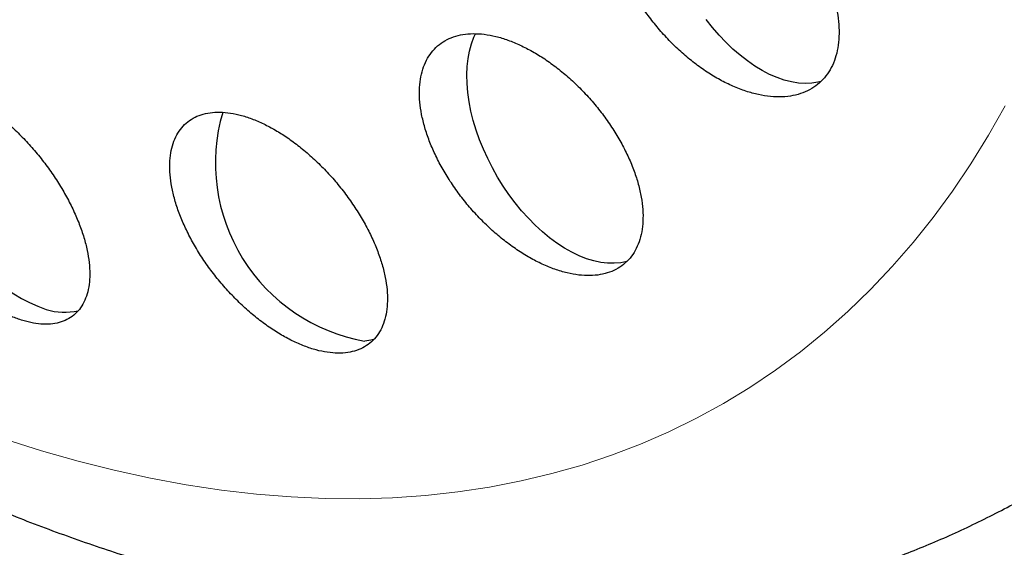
# Model space of a CAD drawing. Header units: millimetres. Extents: x 8 to 775, y 12 to 733.
# Tile 47 of 75: x 719.04 to 725.99, y 228.62 to 232.34. Entities that reach past the tile are written whole.
import ezdxf

# ---------------------------------------------------------------- set-up
doc = ezdxf.new("R2010")
doc.units = ezdxf.units.MM

msp = doc.modelspace()

# ---------------------------------------------------------------- linework, layer by layer
at = {"color": 7, "linetype": 'Continuous', "lineweight": 30, "flags": 128}
for points in [[(724.6954, 231.9019), (724.6727, 231.8962), (724.6286, 231.8892), (724.5826, 231.8872), (724.5349, 231.8903), (724.4857, 231.8982), (724.4353, 231.9111), (724.3841, 231.9289), (724.3322, 231.9514), (724.28, 231.9786), (724.2278, 232.0102), (724.1758, 232.0462), (724.1243, 232.0863), (724.0736, 232.1302), (724.024, 232.1779), (723.9758, 232.2289), (723.9291, 232.2831), (723.8844, 232.34)], [(723.3246, 230.6328), (723.2822, 230.6238), (723.2371, 230.6196), (723.1901, 230.6203), (723.1415, 230.626), (723.0917, 230.6367), (723.0408, 230.6522), (722.9892, 230.6726), (722.9371, 230.6976), (722.8848, 230.7272), (722.8327, 230.7612), (722.7809, 230.7995), (722.7299, 230.8417), (722.6797, 230.8877), (722.6308, 230.9372), (722.5834, 230.9899), (722.5378, 231.0456), (722.4941, 231.104), (722.4527, 231.1647), (722.4138, 231.2275), (722.3775, 231.2918), (722.3441, 231.3575), (722.3138, 231.4242), (722.2867, 231.4914), (722.263, 231.5589), (722.2428, 231.6262), (722.2262, 231.693), (722.2132, 231.7589), (722.2041, 231.8236), (722.1988, 231.8867), (722.1974, 231.9479), (722.1998, 232.0068), (722.206, 232.0631), (722.2161, 232.1165), (722.23, 232.1667), (722.2475, 232.2134), (722.2593, 232.2389)], [(721.5388, 230.0816), (721.5209, 230.0774), (721.4767, 230.0708)]]:
    msp.add_lwpolyline(points, dxfattribs=at)
at = {"color": 252, "linetype": 'Continuous', "lineweight": 0, "flags": 128}
msp.add_lwpolyline([(725.9929, 231.7296), (725.8753, 231.5221), (725.7515, 231.3219), (725.6216, 231.1291), (725.4857, 230.9437), (725.3439, 230.766), (725.1962, 230.596), (725.0427, 230.4339), (724.8837, 230.2797), (724.7191, 230.1336), (724.5491, 229.9957), (724.3738, 229.8661), (724.1934, 229.7449), (724.0079, 229.6321), (723.8174, 229.5278), (723.6222, 229.4321), (723.4223, 229.3451), (723.218, 229.2668), (723.0092, 229.1972), (722.7962, 229.1365), (722.5791, 229.0847), (722.358, 229.0417), (722.1332, 229.0077), (721.9047, 228.9826), (721.6728, 228.9665), (721.4375, 228.9594), (721.1991, 228.9613), (720.9577, 228.9721), (720.7134, 228.992), (720.4665, 229.0207), (720.2171, 229.0585), (719.9654, 229.1051), (719.7115, 229.1606), (719.4556, 229.225), (719.1979, 229.2982), (718.9387, 229.3801)], dxfattribs=at)
at = {"color": 7, "linetype": 'Continuous', "lineweight": 30}
for centre, radius, start, end in [((719.7015, 231.5513), 1.3432, 165.35491, 249.52563), ((721.6994, 231.3262), 1.275, 163.69984, 259.93899), ((719.3601, 230.7345), 0.4598, 253.77954, 282.19678)]:
    msp.add_arc(centre, radius, start, end, dxfattribs=at)
for points, knots in [([(709.4857, 237.8308), (709.5343, 237.7471), (709.6025, 237.6299), (709.7048, 237.4581), (709.7926, 237.3124), (709.8988, 237.1394), (710.0118, 236.9584), (710.1319, 236.7697), (710.2576, 236.5758), (710.3882, 236.3783), (710.5231, 236.1784), (710.6618, 235.9769), (710.804, 235.7745), (710.9495, 235.5717), (711.098, 235.3689), (711.2494, 235.1665), (711.4034, 234.9647), (711.5601, 234.7638), (711.7191, 234.5641), (711.8806, 234.3656), (712.0442, 234.1687), (712.2101, 233.9734), (712.378, 233.7798), (712.548, 233.5882), (712.7199, 233.3985), (712.8937, 233.211), (713.0693, 233.0257), (713.2467, 232.8427), (713.4258, 232.6621), (713.6065, 232.484), (713.7889, 232.3085), (713.9727, 232.1356), (714.1581, 231.9655), (714.3449, 231.7982), (714.533, 231.6337), (714.7225, 231.4722), (714.9132, 231.3138), (715.1052, 231.1584), (715.2984, 231.0061), (715.4927, 230.8571), (715.688, 230.7114), (715.8844, 230.5689), (716.0817, 230.4299), (716.28, 230.2944), (716.4791, 230.1623), (716.679, 230.0339), (716.8797, 229.909), (717.0812, 229.7879), (717.2832, 229.6705), (717.4859, 229.5569), (717.6891, 229.4472), (717.8928, 229.3414), (718.0968, 229.2395), (718.3013, 229.1417), (718.506, 229.0479), (718.711, 228.9583), (718.9161, 228.8729), (719.1213, 228.7916), (719.3265, 228.7147), (719.5317, 228.642), (719.7367, 228.5737), (719.9415, 228.5098), (720.146, 228.4503), (720.3502, 228.3953), (720.554, 228.3448), (720.7572, 228.2988), (720.9598, 228.2574), (721.1617, 228.2205), (721.3629, 228.1882), (721.5632, 228.1605), (721.7626, 228.1374), (721.9611, 228.119), (722.1584, 228.1052), (722.3546, 228.096), (722.5497, 228.0914), (722.7434, 228.0914), (722.9358, 228.0961), (723.1267, 228.1053), (723.3163, 228.1191), (723.5042, 228.1375), (723.6906, 228.1605), (723.8754, 228.188), (724.0584, 228.2201), (724.2398, 228.2566), (724.4193, 228.2977), (724.597, 228.3432), (724.7728, 228.3931), (724.9467, 228.4476), (725.1186, 228.5064), (725.2885, 228.5696), (725.4563, 228.6372), (725.622, 228.7093), (725.7856, 228.7856), (725.9469, 228.8664), (726.0911, 228.9429), (726.1803, 228.9943), (726.2175, 229.0157)], [0, 0, 0, 0, 0.011877, 0.0166362, 0.024546, 0.032755, 0.0415606, 0.0507527, 0.060247, 0.0699764, 0.079893, 0.0899614, 0.1001551, 0.1104535, 0.1208407, 0.1313042, 0.1418337, 0.152421, 0.1630594, 0.1737432, 0.1844678, 0.1952293, 0.2060242, 0.2168498, 0.2277035, 0.2385833, 0.2494873, 0.260414, 0.2713619, 0.2823298, 0.2933165, 0.3043212, 0.3153429, 0.3263808, 0.3374342, 0.3485024, 0.3595848, 0.3706807, 0.3817896, 0.3929109, 0.404044, 0.4151884, 0.4263433, 0.4375083, 0.4486827, 0.4598657, 0.4710567, 0.4822548, 0.4934592, 0.504669, 0.515883, 0.5270999, 0.5383185, 0.5495375, 0.5607554, 0.5719708, 0.5831821, 0.5943877, 0.6055856, 0.6167741, 0.6279512, 0.639115, 0.6502634, 0.6613944, 0.6725059, 0.6835959, 0.6946625, 0.7057036, 0.7167175, 0.7277025, 0.7386571, 0.7495799, 0.7604698, 0.7713258, 0.7821473, 0.7929338, 0.8036852, 0.8144015, 0.8250833, 0.8357311, 0.846346, 0.8569291, 0.8674819, 0.8780062, 0.8885039, 0.8989773, 0.9094287, 0.9198608, 0.9302763, 0.9406781, 0.9510693, 0.9614532, 0.9718329, 0.9822119, 0.9925936, 1, 1, 1, 1]), ([(723.9633, 233.4388), (723.9334, 233.451), (723.8735, 233.4755), (723.7857, 233.4994), (723.7005, 233.5135), (723.6194, 233.5162), (723.5431, 233.5081), (723.4729, 233.4894), (723.41, 233.4598), (723.3547, 233.4203), (723.3077, 233.3714), (723.27, 233.3135), (723.2415, 233.2476), (723.2225, 233.1746), (723.2136, 233.095), (723.2145, 233.0102), (723.2251, 232.921), (723.2458, 232.8283), (723.2759, 232.7335), (723.3152, 232.6374), (723.3635, 232.5413), (723.4201, 232.4464), (723.4842, 232.3538), (723.5555, 232.2648), (723.6328, 232.1804), (723.7151, 232.1019), (723.8016, 232.0304), (723.8911, 231.9667), (723.9823, 231.9118), (724.074, 231.8667), (724.165, 231.8317), (724.254, 231.8072), (724.3398, 231.794), (724.4213, 231.7917), (724.4975, 231.8003), (724.5673, 231.8201), (724.6299, 231.8502), (724.6848, 231.8903), (724.731, 231.94), (724.7682, 231.9983), (724.7962, 232.0646), (724.8143, 232.1383), (724.8227, 232.218), (724.8213, 232.3031), (724.8097, 232.3927), (724.7886, 232.4854), (724.7579, 232.5804), (724.7178, 232.6765), (724.669, 232.7725), (724.612, 232.8673), (724.5472, 232.9597), (724.4755, 233.0485), (724.398, 233.1325), (724.3152, 233.2105), (724.2285, 233.2817), (724.1401, 233.3439), (724.0513, 233.3973), (723.9926, 233.425), (723.9633, 233.4388)], [0, 0, 0, 0, 0.017882, 0.03582, 0.053701, 0.07159, 0.089537, 0.107426, 0.125166, 0.142963, 0.160702, 0.178299, 0.195953, 0.21355, 0.231127, 0.24876, 0.266338, 0.284026, 0.301769, 0.319457, 0.337338, 0.355274, 0.373155, 0.39123, 0.409362, 0.427437, 0.445624, 0.463868, 0.482054, 0.500217, 0.518439, 0.536601, 0.554613, 0.572683, 0.590695, 0.608497, 0.626358, 0.64416, 0.661789, 0.679475, 0.697104, 0.714671, 0.732294, 0.749862, 0.767503, 0.785199, 0.80284, 0.820657, 0.838529, 0.856347, 0.874368, 0.892446, 0.910467, 0.928633, 0.946856, 0.965022, 0.982511, 1, 1, 1, 1]), ([(722.5738, 232.1578), (722.5447, 232.1703), (722.4865, 232.1955), (722.4015, 232.2207), (722.3193, 232.2363), (722.2414, 232.2408), (722.1684, 232.2348), (722.1015, 232.2182), (722.0418, 232.1911), (721.9896, 232.1541), (721.9457, 232.1077), (721.9107, 232.0523), (721.8848, 231.9889), (721.8682, 231.9181), (721.8615, 231.8406), (721.8644, 231.7575), (721.8769, 231.6697), (721.8993, 231.5781), (721.931, 231.484), (721.9717, 231.3883), (722.0214, 231.2924), (722.079, 231.1973), (722.144, 231.1044), (722.2159, 231.0149), (722.2934, 230.93), (722.3756, 230.8507), (722.4616, 230.7785), (722.55, 230.714), (722.6397, 230.6582), (722.7294, 230.6121), (722.8181, 230.5758), (722.9044, 230.55), (722.9872, 230.5352), (723.0655, 230.5311), (723.1384, 230.5377), (723.2048, 230.5552), (723.2642, 230.5829), (723.3159, 230.6204), (723.3591, 230.6676), (723.3935, 230.7234), (723.419, 230.7872), (723.4347, 230.8586), (723.4408, 230.9364), (723.4374, 231.0198), (723.424, 231.108), (723.4011, 231.1997), (723.3689, 231.2939), (723.3274, 231.3897), (723.2773, 231.4856), (723.2192, 231.5806), (723.1536, 231.6732), (723.0814, 231.7625), (723.0036, 231.8472), (722.921, 231.9258), (722.8349, 231.9978), (722.7475, 232.0608), (722.66, 232.1152), (722.6025, 232.1436), (722.5738, 232.1578)], [0, 0, 0, 0, 0.01773, 0.035516, 0.053246, 0.070982, 0.088776, 0.106511, 0.124132, 0.141809, 0.15943, 0.177, 0.194625, 0.212195, 0.229847, 0.247554, 0.265207, 0.283039, 0.300926, 0.318759, 0.336792, 0.354883, 0.372917, 0.391089, 0.409318, 0.427489, 0.44567, 0.46391, 0.48209, 0.500146, 0.518261, 0.536316, 0.554168, 0.572078, 0.58993, 0.607592, 0.625311, 0.642973, 0.660542, 0.678168, 0.695738, 0.71335, 0.731017, 0.74863, 0.766399, 0.784225, 0.801995, 0.81997, 0.838002, 0.855978, 0.874119, 0.892318, 0.910459, 0.928653, 0.946905, 0.965097, 0.982549, 1, 1, 1, 1]), ([(718.6897, 231.7967), (718.6626, 231.8103), (718.6084, 231.8375), (718.5296, 231.866), (718.454, 231.8852), (718.3828, 231.8935), (718.3166, 231.8914), (718.2562, 231.8789), (718.2027, 231.8559), (718.1565, 231.823), (718.1179, 231.7805), (718.0879, 231.7287), (718.0665, 231.6683), (718.054, 231.6), (718.051, 231.5244), (718.0572, 231.4426), (718.0727, 231.3555), (718.0977, 231.2641), (718.1315, 231.1696), (718.1739, 231.0733), (718.2245, 230.9764), (718.2826, 230.8801), (718.3472, 230.786), (718.4177, 230.6952), (718.4931, 230.6089), (718.5722, 230.5282), (718.6541, 230.4545), (718.7375, 230.3883), (718.8215, 230.3305), (718.9049, 230.2822), (718.9867, 230.2434), (719.0659, 230.2146), (719.1414, 230.1965), (719.2125, 230.1887), (719.2784, 230.1913), (719.3382, 230.2047), (719.3912, 230.2282), (719.4371, 230.2616), (719.4749, 230.3049), (719.5044, 230.3573), (719.5254, 230.4181), (719.537, 230.487), (719.5395, 230.5629), (719.5328, 230.6451), (719.5165, 230.7326), (719.491, 230.8242), (719.4567, 230.9188), (719.4136, 231.0152), (719.3625, 231.1122), (719.3042, 231.2083), (719.239, 231.3022), (719.1682, 231.3929), (719.0926, 231.4789), (719.0133, 231.559), (718.9313, 231.6324), (718.8493, 231.6969), (718.7683, 231.7525), (718.7159, 231.782), (718.6897, 231.7967)], [0, 0, 0, 0, 0.017579, 0.035214, 0.052792, 0.070371, 0.088005, 0.105584, 0.123183, 0.140839, 0.158439, 0.176183, 0.193982, 0.211727, 0.229673, 0.247677, 0.265624, 0.283747, 0.301927, 0.32005, 0.338245, 0.356498, 0.374692, 0.392818, 0.411003, 0.429128, 0.447075, 0.465081, 0.483027, 0.500766, 0.518562, 0.536301, 0.553896, 0.571547, 0.589143, 0.606719, 0.624351, 0.641928, 0.659616, 0.67736, 0.69505, 0.712933, 0.730872, 0.748756, 0.766834, 0.784969, 0.803047, 0.821234, 0.83948, 0.857667, 0.875828, 0.894047, 0.912208, 0.930217, 0.948284, 0.966292, 0.983146, 1, 1, 1, 1]), ([(720.7751, 231.5977), (720.747, 231.6107), (720.6907, 231.6368), (720.6088, 231.6636), (720.5299, 231.6809), (720.4553, 231.6873), (720.3858, 231.6833), (720.3222, 231.669), (720.2657, 231.644), (720.2167, 231.6093), (720.1756, 231.5652), (720.1432, 231.5119), (720.1197, 231.4504), (720.1053, 231.3812), (720.1006, 231.305), (720.1053, 231.2229), (720.1194, 231.1359), (720.1433, 231.0447), (720.1763, 230.9506), (720.2181, 230.8548), (720.2685, 230.7586), (720.3267, 230.663), (720.3919, 230.5696), (720.4636, 230.4795), (720.5405, 230.3938), (720.6216, 230.3139), (720.706, 230.2409), (720.7924, 230.1756), (720.8796, 230.1188), (720.9665, 230.0716), (721.0519, 230.0341), (721.1349, 230.0068), (721.2141, 229.9903), (721.2888, 229.9843), (721.3582, 229.9889), (721.4212, 230.0042), (721.4773, 230.0296), (721.526, 230.0649), (721.5663, 230.1098), (721.5981, 230.1635), (721.6212, 230.2255), (721.6347, 230.2953), (721.6389, 230.3718), (721.6337, 230.4541), (721.6187, 230.5416), (721.5943, 230.633), (721.5608, 230.7271), (721.5182, 230.823), (721.4673, 230.9193), (721.4088, 231.0147), (721.343, 231.108), (721.271, 231.1979), (721.1939, 231.2832), (721.1125, 231.3626), (721.0279, 231.4353), (720.9427, 231.4991), (720.858, 231.5542), (720.8027, 231.5832), (720.7751, 231.5977)], [0, 0, 0, 0, 0.01762, 0.035295, 0.052914, 0.070537, 0.088216, 0.105839, 0.123408, 0.141033, 0.158603, 0.176225, 0.193903, 0.211527, 0.229312, 0.247154, 0.26494, 0.282931, 0.300978, 0.318969, 0.337119, 0.355326, 0.373476, 0.391668, 0.409918, 0.428108, 0.446203, 0.464356, 0.482449, 0.50035, 0.518309, 0.536209, 0.553908, 0.571664, 0.589363, 0.606942, 0.624577, 0.642157, 0.659747, 0.677394, 0.694985, 0.712712, 0.730494, 0.748221, 0.76615, 0.784135, 0.802065, 0.820176, 0.838345, 0.856457, 0.874651, 0.892903, 0.911096, 0.929233, 0.947428, 0.965564, 0.982782, 1, 1, 1, 1])]:
    msp.add_open_spline(points, degree=3, knots=knots, dxfattribs=at)

doc.saveas('drawing.dxf')
